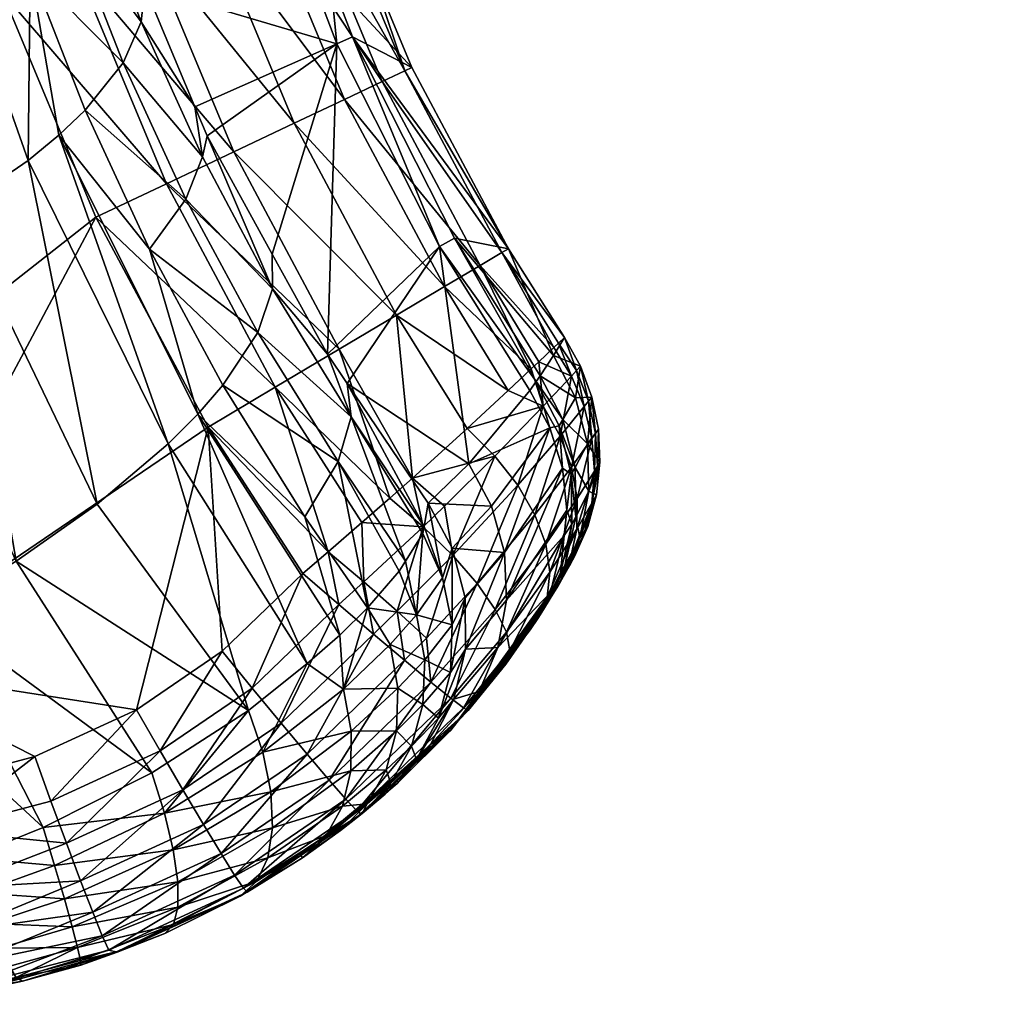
# Model space of a CAD drawing. Extents: x -0.176 to 0.176, y -0.227 to -0.002.
# Tile 20 of 256: x -0.16759 to -0.16299, y -0.04834 to -0.04371. Entities that reach past the tile are written whole.
import ezdxf

# ---------------------------------------------------------------- set-up
doc = ezdxf.new("R2010")
doc.units = 0
doc.layers.add('mesh', color=7, linetype='CONTINUOUS')

msp = doc.modelspace()

# ---------------------------------------------------------------- meshes
at = {"layer": 'mesh'}
mesh = msp.add_polyface(dxfattribs=at)
corners = [(-0.167102, -0.0439175, -0.1223073), (-0.16728, -0.0441392, -0.1219381), (-0.1675386, -0.0434772, -0.1216326), (-0.1668067, -0.0445574, -0.122619), (-0.1678889, -0.0446092, -0.121382), (-0.1676042, -0.0462556, -0.121832), (-0.1682758, -0.0448234, -0.1212354), (-0.1675479, -0.0443754, -0.1216211), (-0.1672234, -0.0459881, -0.1219726), (-0.1674034, -0.0442565, -0.1217713), (-0.1668904, -0.0457056, -0.1222143), (-0.1669778, -0.0447921, -0.1222422), (-0.1667511, -0.0455656, -0.1223688), (-0.168763, -0.0433579, -0.1206276), (-0.1686979, -0.0417438, -0.1201813), (-0.1683751, -0.0431933, -0.1207801), (-0.1691647, -0.0434909, -0.1205615), (-0.1690802, -0.0418617, -0.1200222), (-0.1672619, -0.0430821, -0.1223776), (-0.1671902, -0.0431058, -0.1228459), (-0.1669999, -0.043561, -0.1230808), (-0.1674654, -0.0424323, -0.1220577), (-0.167017, -0.0437241, -0.1226981), (-0.1673545, -0.0432688, -0.1219948), (-0.1675654, -0.0426119, -0.1216819), (-0.1677551, -0.042807, -0.121326), (-0.1680305, -0.0430054, -0.1210175), (-0.169005, -0.0453078, -0.1212749), (-0.1690589, -0.045147, -0.1212092), (-0.1686774, -0.0450055, -0.1211819), (-0.16945, -0.0439791, -0.1207322), (-0.1666998, -0.0432367, -0.1552425), (-0.1673055, -0.0423298, -0.1554382), (-0.1669952, -0.043343, -0.1554351), (-0.1676445, -0.0424161, -0.1555538), (-0.1673243, -0.0434614, -0.1555507), (-0.1676695, -0.0435854, -0.1555833), (-0.1680002, -0.0425064, -0.1555863), (-0.1668984, -0.0444844, -0.1555499), (-0.1672298, -0.0446413, -0.1555827), (-0.1697234, -0.0436338, -0.1555276), (-0.1688242, -0.0458928, -0.1555286), (-0.1693256, -0.0447817, -0.1555268), (-0.1674317, -0.0422724, -0.1224275), (-0.1665056, -0.0427558, -0.1402317), (-0.1692624, -0.0447226, -0.121037), (-0.1691627, -0.0449769, -0.121141), (-0.1695284, -0.0450485, -0.121215), (-0.1697585, -0.0426497, -0.1201902), (-0.169387, -0.0419362, -0.1199439), (-0.1696046, -0.0435098, -0.1205417)]
mesh.append_faces([[corners[k] for k in face] for face in [(0, 1, 2, 2), (0, 3, 1, 1), (4, 5, 6, 6), (7, 8, 4, 4), (9, 10, 7, 7), (11, 12, 9, 9), (13, 14, 15, 15), (16, 17, 13, 13), (18, 19, 20, 20), (18, 21, 19, 19), (22, 18, 20, 20), (23, 18, 22, 22), (23, 24, 18, 18), (25, 24, 23, 23), (0, 23, 22, 22), (2, 23, 0, 0), (2, 25, 23, 23), (26, 25, 2, 2), (27, 28, 29, 29), (11, 1, 3, 3), (9, 1, 11, 11), (9, 2, 1, 1), (7, 2, 9, 9), (7, 26, 2, 2), (4, 26, 7, 7), (4, 15, 26, 26), (6, 15, 4, 4), (6, 13, 15, 15), (29, 13, 6, 6), (29, 16, 13, 13), (30, 16, 29, 29), (31, 32, 33, 33), (33, 34, 35, 35), (32, 34, 33, 33), (36, 35, 37, 37), (36, 38, 35, 35), (39, 38, 36, 36), (40, 36, 37, 37), (36, 41, 39, 39), (36, 42, 41, 41), (40, 42, 36, 36), (43, 44, 19, 19), (45, 46, 47, 47), (48, 49, 16, 16), (29, 46, 30, 30), (29, 28, 46, 46), (30, 50, 16, 16), (30, 45, 50, 50), (46, 45, 30, 30), (28, 27, 46, 46)]])
mesh = msp.add_polyface(dxfattribs=at)
corners = [(-0.1667296, -0.0443578, -0.1230183), (-0.1668067, -0.0445574, -0.122619), (-0.167102, -0.0439175, -0.1223073), (-0.1664008, -0.0449775, -0.1233351), (-0.167017, -0.0437241, -0.1226981), (-0.1669999, -0.043561, -0.1230808), (-0.1667646, -0.044124, -0.1233713), (-0.1664698, -0.0451826, -0.1229267), (-0.1669778, -0.0447921, -0.1222422), (-0.1657788, -0.0439546, -0.1543217), (-0.1653235, -0.0448081, -0.1543229), (-0.1652923, -0.0447903, -0.1539567), (-0.1650298, -0.0452069, -0.1539581), (-0.1659486, -0.0434519, -0.1539557), (-0.1661582, -0.0430407, -0.1543225), (-0.1657462, -0.0439394, -0.1539553), (-0.1658862, -0.0440054, -0.1546702), (-0.1654257, -0.0448682, -0.1546711), (-0.1662699, -0.0430814, -0.1546711), (-0.1660627, -0.0440888, -0.1549823), (-0.1655935, -0.0449675, -0.1549831), (-0.1664537, -0.0431479, -0.1549833), (-0.166299, -0.0442006, -0.1552415), (-0.1658181, -0.0451008, -0.1552423), (-0.1666998, -0.0432367, -0.1552425), (-0.1665826, -0.0443349, -0.1554341), (-0.1669952, -0.043343, -0.1554351), (-0.1668984, -0.0444844, -0.1555499), (-0.1660874, -0.045261, -0.1554349), (-0.1673243, -0.0434614, -0.1555507), (-0.1672298, -0.0446413, -0.1555827), (-0.1663874, -0.0454396, -0.155551), (-0.1656157, -0.0447797, -0.1402317), (-0.1660255, -0.0437956, -0.1428484), (-0.1655464, -0.0447399, -0.1428484), (-0.1660986, -0.043828, -0.1402317), (-0.1661278, -0.043526, -0.1428484), (-0.1665056, -0.0427558, -0.1402317), (-0.1664294, -0.0427316, -0.1428484), (-0.1661245, -0.043028, -0.153956), (-0.1661427, -0.0452842, -0.1239809), (-0.1664014, -0.0448152, -0.1237339), (-0.1671902, -0.0431058, -0.1228459), (-0.1667077, -0.0442601, -0.1234415)]
mesh.append_faces([[corners[k] for k in face] for face in [(0, 1, 2, 2), (0, 3, 1, 1), (4, 5, 6, 6), (0, 4, 6, 6), (2, 4, 0, 0), (7, 1, 3, 3), (8, 1, 7, 7), (9, 10, 11, 11), (10, 12, 11, 11), (9, 13, 14, 14), (9, 15, 13, 13), (11, 15, 9, 9), (10, 16, 17, 17), (9, 16, 10, 10), (9, 18, 16, 16), (14, 18, 9, 9), (17, 19, 20, 20), (16, 19, 17, 17), (16, 21, 19, 19), (18, 21, 16, 16), (20, 22, 23, 23), (19, 22, 20, 20), (19, 24, 22, 22), (21, 24, 19, 19), (22, 25, 23, 23), (22, 26, 25, 25), (24, 26, 22, 22), (25, 27, 28, 28), (25, 29, 27, 27), (26, 29, 25, 25), (30, 31, 27, 27), (32, 33, 34, 34), (35, 33, 32, 32), (35, 36, 33, 33), (37, 36, 35, 35), (33, 11, 34, 34), (33, 15, 11, 11), (36, 15, 33, 33), (36, 13, 15, 15), (38, 13, 36, 36), (38, 39, 13, 13), (40, 35, 32, 32), (41, 35, 40, 40), (5, 35, 6, 6), (5, 37, 35, 35), (42, 37, 5, 5), (43, 3, 0, 0), (43, 41, 3, 3), (0, 6, 43, 43), (43, 6, 35, 35), (41, 43, 35, 35)]])
mesh = msp.add_polyface(dxfattribs=at)
corners = [(-0.1669274, -0.0471466, -0.1555369), (-0.1673682, -0.0475799, -0.155448), (-0.1668207, -0.0473294, -0.1554632), (-0.1674412, -0.047382, -0.1555223), (-0.1670385, -0.0469535, -0.1555617), (-0.1675167, -0.0471732, -0.1555478), (-0.1689116, -0.0464735, -0.1217957), (-0.1681924, -0.0470898, -0.1220052), (-0.1681771, -0.0477517, -0.1223317), (-0.1692401, -0.046574, -0.1219479), (-0.1685104, -0.0478378, -0.1224648), (-0.168629, -0.0478635, -0.1225233), (-0.1683343, -0.0477996, -0.122378), (-0.1688054, -0.0458883, -0.1215135), (-0.1685727, -0.0463444, -0.1217002), (-0.1683529, -0.0467486, -0.1555316), (-0.1691826, -0.0460737, -0.1554652), (-0.1686982, -0.0469544, -0.1554685), (-0.1688242, -0.0458928, -0.1555286), (-0.1690185, -0.0471457, -0.155306), (-0.1685407, -0.0475303, -0.1554105), (-0.1676042, -0.0462556, -0.121832), (-0.166967, -0.0472493, -0.1222606), (-0.1680002, -0.0464905, -0.1217916), (-0.1682758, -0.0448234, -0.1212354), (-0.1686774, -0.0450055, -0.1211819), (-0.1678889, -0.0446092, -0.121382), (-0.1672234, -0.0459881, -0.1219726), (-0.1675479, -0.0443754, -0.1216211), (-0.1668904, -0.0457056, -0.1222143), (-0.1674034, -0.0442565, -0.1217713), (-0.1667511, -0.0455656, -0.1223688), (-0.169005, -0.0453078, -0.1212749), (-0.1672298, -0.0446413, -0.1555827), (-0.1667022, -0.0456273, -0.1555841), (-0.1680044, -0.0473026, -0.1555342), (-0.1674773, -0.0475066, -0.1221989), (-0.1669075, -0.0474385, -0.1223399), (-0.1674237, -0.0476843, -0.1222864), (-0.1678315, -0.0476479, -0.1222332), (-0.167965, -0.0475198, -0.1555038), (-0.1683792, -0.0474646, -0.1554704), (-0.1684961, -0.0477493, -0.155348), (-0.1683415, -0.0476972, -0.1554137), (-0.168493, -0.0465005, -0.121764), (-0.1665123, -0.0469574, -0.1224554), (-0.1683746, -0.0466788, -0.1218359)]
mesh.append_faces([[corners[k] for k in face] for face in [(0, 1, 2, 2), (0, 3, 1, 1), (4, 3, 0, 0), (4, 5, 3, 3), (6, 7, 8, 8), (9, 10, 11, 11), (6, 12, 10, 10), (8, 12, 6, 6), (6, 13, 14, 14), (15, 16, 17, 17), (18, 16, 15, 15), (19, 20, 17, 17), (21, 22, 23, 23), (24, 23, 25, 25), (24, 21, 23, 23), (26, 27, 21, 21), (28, 29, 27, 27), (30, 31, 29, 29), (32, 14, 13, 13), (33, 15, 34, 34), (33, 18, 15, 15), (15, 4, 34, 34), (15, 5, 4, 4), (35, 5, 15, 15), (36, 37, 38, 38), (22, 37, 36, 36), (38, 39, 36, 36), (40, 5, 35, 35), (40, 3, 5, 5), (40, 1, 3, 3), (40, 35, 41, 41), (42, 41, 20, 20), (43, 40, 41, 41), (7, 39, 8, 8), (6, 44, 7, 7), (14, 44, 6, 6), (41, 17, 20, 20), (41, 35, 15, 15), (15, 17, 41, 41), (23, 22, 36, 36), (21, 45, 22, 22), (27, 45, 21, 21), (29, 45, 27, 27), (46, 36, 39, 39), (46, 23, 36, 36), (44, 23, 46, 46), (25, 44, 32, 32), (25, 23, 44, 44), (44, 14, 32, 32), (7, 46, 39, 39), (44, 46, 7, 7)]])
mesh = msp.add_polyface(dxfattribs=at)
corners = [(-0.1664008, -0.0449775, -0.1233351), (-0.1664014, -0.0448152, -0.1237339), (-0.1661427, -0.0452842, -0.1239809), (-0.165689, -0.0460935, -0.1239126), (-0.1660491, -0.0454226, -0.1240549), (-0.1656701, -0.0459838, -0.1243547), (-0.1660317, -0.0455789, -0.1236459), (-0.1666336, -0.0454302, -0.1225418), (-0.1662485, -0.0460488, -0.1228345), (-0.1667511, -0.0455656, -0.1223688), (-0.1660927, -0.0457887, -0.1232279), (-0.1669778, -0.0447921, -0.1222422), (-0.1664698, -0.0451826, -0.1229267), (-0.1657758, -0.0462556, -0.1234635), (-0.1663874, -0.0454396, -0.155551), (-0.1659812, -0.0460745, -0.1555412), (-0.1658502, -0.0459605, -0.1555071), (-0.1654257, -0.0448682, -0.1546711), (-0.1651501, -0.0453201, -0.1546687), (-0.16508, -0.0452538, -0.1544476), (-0.1651855, -0.0453535, -0.1547803), (-0.1653235, -0.0448081, -0.1543229), (-0.1655935, -0.0449675, -0.1549831), (-0.1658181, -0.0451008, -0.1552423), (-0.1665826, -0.0443349, -0.1554341), (-0.1660874, -0.045261, -0.1554349), (-0.1668984, -0.0444844, -0.1555499), (-0.1667022, -0.0456273, -0.1555841), (-0.1672298, -0.0446413, -0.1555827), (-0.1661386, -0.0462116, -0.1555823), (-0.1655464, -0.0447399, -0.1428484), (-0.1651434, -0.0453857, -0.1428484), (-0.1651626, -0.0454134, -0.1415398), (-0.1651927, -0.0454555, -0.1402317), (-0.1656157, -0.0447797, -0.1402317), (-0.1650811, -0.0452909, -0.1488473), (-0.1652923, -0.0447903, -0.1539567), (-0.1654793, -0.0457999, -0.1303489), (-0.1650977, -0.0456297, -0.140236), (-0.165372, -0.0459979, -0.1303521), (-0.1653564, -0.0457627, -0.1551992), (-0.1654872, -0.0456339, -0.1552495), (-0.1657437, -0.0458659, -0.1554531), (-0.16513, -0.0455286, -0.1548389), (-0.1652936, -0.0454546, -0.1549775), (-0.1652487, -0.0458994, -0.1551221), (-0.1650504, -0.0456688, -0.1547786), (-0.165168, -0.0460391, -0.155021), (-0.1650573, -0.0452324, -0.1543238)]
mesh.append_faces([[corners[k] for k in face] for face in [(0, 1, 2, 2), (3, 4, 5, 5), (3, 6, 4, 4), (7, 8, 9, 9), (7, 10, 8, 8), (11, 7, 9, 9), (12, 7, 11, 11), (12, 10, 7, 7), (6, 10, 12, 12), (6, 13, 10, 10), (6, 2, 4, 4), (6, 0, 2, 2), (12, 0, 6, 6), (14, 15, 16, 16), (17, 18, 19, 19), (17, 20, 18, 18), (21, 17, 19, 19), (17, 22, 20, 20), (23, 24, 25, 25), (25, 14, 16, 16), (25, 26, 14, 14), (27, 14, 28, 28), (27, 29, 14, 14), (30, 31, 32, 32), (32, 33, 34, 34), (34, 30, 32, 32), (30, 35, 31, 31), (30, 36, 35, 35), (34, 33, 37, 37), (4, 37, 5, 5), (4, 34, 37, 37), (2, 34, 4, 4), (32, 38, 33, 33), (37, 33, 38, 38), (39, 37, 38, 38), (40, 41, 42, 42), (41, 43, 44, 44), (41, 40, 43, 43), (43, 20, 44, 44), (43, 18, 20, 20), (45, 43, 40, 40), (46, 43, 45, 45), (47, 46, 45, 45), (25, 16, 42, 42), (23, 41, 44, 44), (42, 41, 23, 23), (20, 22, 44, 44), (19, 48, 21, 21), (22, 23, 44, 44), (23, 25, 42, 42)]])
mesh = msp.add_polyface(dxfattribs=at)
corners = [(-0.1651274, -0.0464822, -0.1428659), (-0.1651518, -0.0465201, -0.1415703), (-0.165048, -0.0463105, -0.1415626), (-0.1651626, -0.0454134, -0.1415398), (-0.1651434, -0.0453857, -0.1428484), (-0.1650366, -0.0455913, -0.1428506), (-0.1650547, -0.0456212, -0.1415436), (-0.1649801, -0.045816, -0.1428536), (-0.164998, -0.0458483, -0.1415488), (-0.1649958, -0.0460823, -0.1415553), (-0.1650189, -0.0460165, -0.140249), (-0.1650267, -0.0462737, -0.1428615), (-0.1650475, -0.046351, -0.1488647), (-0.1649574, -0.0461468, -0.1488605), (-0.1649782, -0.0454889, -0.1488496), (-0.1650811, -0.0452909, -0.1488473), (-0.1649974, -0.0453872, -0.1544215), (-0.16508, -0.0452538, -0.1544476), (-0.1651501, -0.0453201, -0.1546687), (-0.1652923, -0.0447903, -0.1539567), (-0.1650298, -0.0452069, -0.1539581), (-0.1650304, -0.0461349, -0.1402539), (-0.1650977, -0.0456297, -0.140236), (-0.165039, -0.0458192, -0.1402418), (-0.1650959, -0.0464034, -0.1402661), (-0.1651901, -0.0465778, -0.1402753), (-0.1653014, -0.0464399, -0.1303645), (-0.1653418, -0.0466613, -0.130373), (-0.1649546, -0.0453415, -0.1539597), (-0.16513, -0.0455286, -0.1548389), (-0.1650504, -0.0456688, -0.1547786), (-0.164937, -0.0455306, -0.1543887), (-0.1649965, -0.0458147, -0.1547048), (-0.165168, -0.0460391, -0.155021), (-0.1651172, -0.0461767, -0.1548996), (-0.1649699, -0.0459619, -0.1546197), (-0.1650982, -0.0463071, -0.1547622), (-0.1649715, -0.0461062, -0.1545258), (-0.1650573, -0.0452324, -0.1543238), (-0.1649737, -0.0453617, -0.1542784), (-0.1651116, -0.0464257, -0.1546139), (-0.1650012, -0.0462432, -0.1544258), (-0.1651571, -0.0465282, -0.15446), (-0.165058, -0.0463689, -0.1543228), (-0.1649392, -0.0461306, -0.1542101), (-0.1650006, -0.0462681, -0.1541591), (-0.1649823, -0.0462345, -0.1539755), (-0.1653235, -0.0448081, -0.1543229)]
mesh.append_faces([[corners[k] for k in face] for face in [(0, 1, 2, 2), (3, 4, 5, 5), (5, 6, 3, 3), (5, 7, 6, 6), (7, 8, 6, 6), (8, 9, 10, 10), (11, 2, 9, 9), (11, 0, 2, 2), (11, 12, 0, 0), (11, 13, 12, 12), (4, 14, 5, 5), (4, 15, 14, 14), (16, 17, 18, 18), (19, 20, 15, 15), (9, 21, 10, 10), (3, 6, 22, 22), (6, 23, 22, 22), (6, 8, 23, 23), (8, 10, 23, 23), (9, 2, 21, 21), (24, 1, 25, 25), (24, 2, 1, 1), (24, 21, 2, 2), (10, 26, 23, 23), (21, 26, 10, 10), (24, 27, 21, 21), (28, 15, 20, 20), (28, 14, 15, 15), (16, 18, 29, 29), (30, 16, 29, 29), (31, 16, 30, 30), (32, 30, 33, 33), (32, 31, 30, 30), (34, 32, 33, 33), (35, 32, 34, 34), (36, 35, 34, 34), (37, 35, 36, 36), (16, 38, 17, 17), (39, 38, 16, 16), (20, 38, 39, 39), (40, 37, 36, 36), (41, 37, 40, 40), (42, 41, 40, 40), (43, 41, 42, 42), (43, 44, 41, 41), (45, 44, 43, 43), (12, 46, 45, 45), (45, 42, 12, 12), (45, 43, 42, 42), (47, 38, 20, 20)]])
mesh = msp.add_polyface(dxfattribs=at)
corners = [(-0.1483424, -0.0456066, -0.1539636), (-0.1483021, -0.0459279, -0.1488564), (-0.1483524, -0.0458221, -0.1539673), (-0.1483315, -0.0459436, -0.1539696), (-0.1483426, -0.0458097, -0.1542011), (-0.1483333, -0.0456563, -0.1542302), (-0.1482999, -0.0455057, -0.1542562), (-0.1649801, -0.045816, -0.1428536), (-0.1649767, -0.0460475, -0.1428573), (-0.164998, -0.0458483, -0.1415488), (-0.1649958, -0.0460823, -0.1415553), (-0.1650267, -0.0462737, -0.1428615), (-0.164901, -0.0454861, -0.1539617), (-0.1649219, -0.0457048, -0.1488527), (-0.1649782, -0.0454889, -0.1488496), (-0.1648703, -0.0456372, -0.1539641), (-0.1648631, -0.0457913, -0.1539667), (-0.1649148, -0.0459279, -0.1488564), (-0.1649198, -0.0460935, -0.1539725), (-0.1650475, -0.046351, -0.1488647), (-0.1649574, -0.0461468, -0.1488605), (-0.1649823, -0.0462345, -0.1539755), (-0.1650366, -0.0455913, -0.1428506), (-0.164937, -0.0455306, -0.1543887), (-0.1649737, -0.0453617, -0.1542784), (-0.1649974, -0.0453872, -0.1544215), (-0.164917, -0.0455057, -0.1542562), (-0.1649004, -0.0456804, -0.1543502), (-0.1648836, -0.0456563, -0.1542302), (-0.1648885, -0.045833, -0.1543068), (-0.1648743, -0.0458097, -0.1542011), (-0.1649546, -0.0453415, -0.1539597), (-0.1648798, -0.0459446, -0.1539695), (-0.1649965, -0.0458147, -0.1547048), (-0.1649699, -0.0459619, -0.1546197), (-0.1649715, -0.0461062, -0.1545258), (-0.1649015, -0.0459843, -0.1542597), (-0.1650298, -0.0452069, -0.1539581), (-0.1650012, -0.0462432, -0.1544258), (-0.1649392, -0.0461306, -0.1542101), (-0.1650006, -0.0462681, -0.1541591)]
mesh.append_faces([[corners[k] for k in face] for face in [(0, 1, 2, 2), (2, 3, 4, 4), (5, 2, 4, 4), (0, 2, 5, 5), (5, 6, 0, 0), (7, 8, 9, 9), (8, 10, 9, 9), (8, 11, 10, 10), (12, 13, 14, 14), (15, 13, 12, 12), (16, 13, 15, 15), (16, 17, 13, 13), (18, 19, 20, 20), (21, 19, 18, 18), (8, 20, 11, 11), (8, 17, 20, 20), (7, 17, 8, 8), (7, 13, 17, 17), (22, 13, 7, 7), (22, 14, 13, 13), (23, 24, 25, 25), (26, 24, 23, 23), (27, 26, 23, 23), (28, 26, 27, 27), (29, 28, 27, 27), (30, 28, 29, 29), (28, 12, 26, 26), (28, 15, 12, 12), (30, 15, 28, 28), (30, 16, 15, 15), (12, 14, 31, 31), (32, 17, 16, 16), (32, 20, 17, 17), (18, 20, 32, 32), (27, 23, 33, 33), (34, 27, 33, 33), (29, 27, 34, 34), (35, 29, 34, 34), (36, 29, 35, 35), (36, 30, 29, 29), (24, 31, 37, 37), (26, 31, 24, 24), (26, 12, 31, 31), (36, 16, 30, 30), (36, 32, 16, 16), (38, 36, 35, 35), (39, 36, 38, 38), (39, 32, 36, 36), (18, 32, 39, 39), (40, 18, 39, 39), (21, 18, 40, 40)]])
mesh = msp.add_polyface(dxfattribs=at)
corners = [(-0.1656019, -0.0463341, -0.1238013), (-0.165689, -0.0460935, -0.1239126), (-0.1656701, -0.0459838, -0.1243547), (-0.1656946, -0.0461262, -0.1237808), (-0.1657237, -0.0465074, -0.123383), (-0.1657758, -0.0462556, -0.1234635), (-0.1658056, -0.0463031, -0.1233469), (-0.1656939, -0.0469287, -0.1235175), (-0.1658112, -0.0468529, -0.1232022), (-0.1656858, -0.0467195, -0.1234409), (-0.1658474, -0.0466471, -0.12313), (-0.1660667, -0.0468567, -0.1228313), (-0.1655576, -0.0465555, -0.1238356), (-0.1661386, -0.0462116, -0.1555823), (-0.1662583, -0.0463136, -0.1555863), (-0.1660887, -0.0464599, -0.1555629), (-0.165971, -0.0463537, -0.1555541), (-0.1659266, -0.0465982, -0.15549), (-0.1658145, -0.046491, -0.1554784), (-0.1657803, -0.0467215, -0.1553713), (-0.1659812, -0.0460745, -0.1555412), (-0.1656931, -0.0460942, -0.1554668), (-0.1658502, -0.0459605, -0.1555071), (-0.1656768, -0.0466168, -0.1553589), (-0.1662379, -0.047162, -0.1553577), (-0.1663602, -0.0470158, -0.1554765), (-0.1664954, -0.046852, -0.1555498), (-0.1666365, -0.0466788, -0.1555739), (-0.1660317, -0.0455789, -0.1236459), (-0.1660927, -0.0457887, -0.1232279), (-0.1667511, -0.0455656, -0.1223688), (-0.1662379, -0.0467368, -0.1226896), (-0.1668904, -0.0457056, -0.1222143), (-0.1663874, -0.0454396, -0.155551), (-0.1667022, -0.0456273, -0.1555841), (-0.1670385, -0.0469535, -0.1555617), (-0.1659549, -0.0464751, -0.1230402), (-0.1660846, -0.0466035, -0.1228527), (-0.1656571, -0.0468236, -0.1552128), (-0.1657437, -0.0458659, -0.1554531), (-0.1655927, -0.0459974, -0.1554089), (-0.1655542, -0.0462299, -0.1553863), (-0.1662485, -0.0460488, -0.1228345), (-0.1665123, -0.0469574, -0.1224554)]
mesh.append_faces([[corners[k] for k in face] for face in [(0, 1, 2, 2), (0, 3, 1, 1), (4, 3, 0, 0), (4, 5, 3, 3), (6, 5, 4, 4), (7, 8, 9, 9), (10, 8, 11, 11), (10, 9, 8, 8), (4, 9, 10, 10), (4, 12, 9, 9), (0, 12, 4, 4), (13, 14, 15, 15), (16, 15, 17, 17), (18, 17, 19, 19), (16, 13, 15, 15), (16, 20, 13, 13), (21, 20, 16, 16), (21, 22, 20, 20), (18, 16, 17, 17), (18, 21, 16, 16), (23, 18, 19, 19), (17, 24, 19, 19), (15, 25, 17, 17), (15, 26, 25, 25), (14, 26, 15, 15), (14, 27, 26, 26), (3, 28, 1, 1), (5, 6, 29, 29), (30, 31, 32, 32), (3, 5, 28, 28), (33, 13, 20, 20), (14, 13, 34, 34), (34, 27, 14, 14), (34, 35, 27, 27), (36, 11, 37, 37), (36, 10, 11, 11), (36, 4, 10, 10), (6, 4, 36, 36), (11, 31, 37, 37), (23, 19, 38, 38), (21, 39, 22, 22), (40, 39, 21, 21), (41, 21, 18, 18), (23, 41, 18, 18), (42, 36, 37, 37), (29, 36, 42, 42), (29, 6, 36, 36), (32, 31, 43, 43), (30, 37, 31, 31), (30, 42, 37, 37)]])
mesh = msp.add_polyface(dxfattribs=at)
corners = [(-0.165372, -0.0459979, -0.1303521), (-0.1656701, -0.0459838, -0.1243547), (-0.1654793, -0.0457999, -0.1303489), (-0.1654307, -0.0468681, -0.1303825), (-0.1655487, -0.0469031, -0.1243779), (-0.1653418, -0.0466613, -0.130373), (-0.165564, -0.0467792, -0.1238821), (-0.1655576, -0.0465555, -0.1238356), (-0.1654964, -0.0464287, -0.1243622), (-0.1656858, -0.0467195, -0.1234409), (-0.1656939, -0.0469287, -0.1235175), (-0.165039, -0.0458192, -0.1402418), (-0.1653014, -0.0464399, -0.1303645), (-0.1653117, -0.0462149, -0.1303574), (-0.1650304, -0.0461349, -0.1402539), (-0.1650959, -0.0464034, -0.1402661), (-0.1655288, -0.0470055, -0.1313155), (-0.1651901, -0.0465778, -0.1402753), (-0.1655563, -0.0461956, -0.1243573), (-0.1650977, -0.0456297, -0.140236), (-0.1654938, -0.0466689, -0.1243692), (-0.1656019, -0.0463341, -0.1238013), (-0.1653564, -0.0457627, -0.1551992), (-0.1657437, -0.0458659, -0.1554531), (-0.1655927, -0.0459974, -0.1554089), (-0.1655542, -0.0462299, -0.1553863), (-0.1656931, -0.0460942, -0.1554668), (-0.1652487, -0.0458994, -0.1551221), (-0.1654396, -0.0463616, -0.1552692), (-0.1656768, -0.0466168, -0.1553589), (-0.165168, -0.0460391, -0.155021), (-0.1656571, -0.0468236, -0.1552128), (-0.1653544, -0.0464834, -0.1551206), (-0.1651172, -0.0461767, -0.1548996), (-0.1655633, -0.0468992, -0.1550226), (-0.1653024, -0.0465901, -0.1549471), (-0.1650982, -0.0463071, -0.1547622), (-0.1655037, -0.0469446, -0.1548102), (-0.1652859, -0.0466768, -0.1547563), (-0.1651116, -0.0464257, -0.1546139), (-0.1653056, -0.0467398, -0.1545567), (-0.1654812, -0.0469574, -0.1545866), (-0.1651571, -0.0465282, -0.15446), (-0.1650475, -0.046351, -0.1488647), (-0.1651274, -0.0464822, -0.1428659), (-0.1651518, -0.0465201, -0.1415703)]
mesh.append_faces([[corners[k] for k in face] for face in [(0, 1, 2, 2), (3, 4, 5, 5), (6, 7, 8, 8), (6, 9, 7, 7), (10, 9, 6, 6), (11, 12, 13, 13), (14, 5, 12, 12), (15, 3, 5, 5), (15, 16, 3, 3), (17, 16, 15, 15), (18, 1, 0, 0), (0, 13, 18, 18), (19, 13, 0, 0), (19, 11, 13, 13), (13, 8, 18, 18), (13, 20, 8, 8), (12, 20, 13, 13), (5, 20, 12, 12), (5, 4, 20, 20), (1, 18, 21, 21), (18, 8, 7, 7), (8, 20, 6, 6), (21, 18, 7, 7), (22, 23, 24, 24), (25, 24, 26, 26), (25, 22, 24, 24), (27, 22, 25, 25), (28, 25, 29, 29), (28, 27, 25, 25), (30, 27, 28, 28), (31, 28, 29, 29), (32, 28, 31, 31), (32, 30, 28, 28), (33, 30, 32, 32), (34, 32, 31, 31), (35, 32, 34, 34), (35, 33, 32, 32), (36, 33, 35, 35), (37, 35, 34, 34), (38, 35, 37, 37), (38, 36, 35, 35), (39, 36, 38, 38), (40, 38, 41, 41), (40, 39, 38, 38), (42, 39, 40, 40), (43, 40, 41, 41), (43, 42, 40, 40), (41, 44, 43, 43), (45, 44, 41, 41), (41, 17, 45, 45), (41, 16, 17, 17)]])
mesh = msp.add_polyface(dxfattribs=at)
corners = [(-0.1665518, -0.0478288, -0.123305), (-0.1669059, -0.0480044, -0.1231876), (-0.1668651, -0.0479617, -0.1229824), (-0.1664461, -0.0471529, -0.1225248), (-0.1662379, -0.0467368, -0.1226896), (-0.1660667, -0.0468567, -0.1228313), (-0.1664735, -0.0477578, -0.1231146), (-0.1661484, -0.0475439, -0.1233285), (-0.1660327, -0.0472404, -0.1230367), (-0.166408, -0.0473391, -0.1226312), (-0.1660307, -0.0470542, -0.1229202), (-0.1663998, -0.047507, -0.1227695), (-0.1668662, -0.0476116, -0.1224578), (-0.1668448, -0.0477608, -0.122609), (-0.166422, -0.0476489, -0.1229332), (-0.1660725, -0.0474063, -0.123175), (-0.1668445, -0.0478793, -0.1227866), (-0.1669075, -0.0474385, -0.1223399), (-0.1665781, -0.0477298, -0.1549962), (-0.1671694, -0.0480817, -0.1547703), (-0.1665366, -0.0477914, -0.1547846), (-0.1666416, -0.0476285, -0.1551858), (-0.1671995, -0.0480142, -0.1549812), (-0.1667238, -0.0474928, -0.1553441), (-0.1672443, -0.0479041, -0.1551706), (-0.1668207, -0.0473294, -0.1554632), (-0.1673015, -0.0477569, -0.1553288), (-0.1669274, -0.0471466, -0.1555369), (-0.1666365, -0.0466788, -0.1555739), (-0.1670385, -0.0469535, -0.1555617), (-0.1664954, -0.046852, -0.1555498), (-0.1663602, -0.0470158, -0.1554765), (-0.1662379, -0.047162, -0.1553577), (-0.1661345, -0.0472833, -0.1551993), (-0.1660554, -0.0473735, -0.1550093), (-0.1660045, -0.0474281, -0.1547974), (-0.1659844, -0.0474443, -0.1545742), (-0.1662676, -0.0476381, -0.1545677), (-0.1665192, -0.0478103, -0.154562), (-0.1659266, -0.0465982, -0.15549), (-0.1660812, -0.0475204, -0.1236678), (-0.1662603, -0.0476488, -0.1234874), (-0.1665123, -0.0469574, -0.1224554), (-0.166967, -0.0472493, -0.1222606), (-0.1671289, -0.0480911, -0.1545487)]
mesh.append_faces([[corners[k] for k in face] for face in [(0, 1, 2, 2), (3, 4, 5, 5), (0, 6, 7, 7), (2, 6, 0, 0), (8, 9, 10, 10), (11, 9, 8, 8), (11, 12, 9, 9), (13, 12, 11, 11), (7, 14, 15, 15), (6, 14, 7, 7), (6, 16, 14, 14), (2, 16, 6, 6), (17, 9, 12, 12), (3, 9, 17, 17), (3, 10, 9, 9), (5, 10, 3, 3), (13, 14, 16, 16), (11, 14, 13, 13), (11, 15, 14, 14), (8, 15, 11, 11), (18, 19, 20, 20), (21, 22, 18, 18), (23, 24, 21, 21), (25, 26, 23, 23), (27, 28, 29, 29), (27, 30, 28, 28), (25, 30, 27, 27), (25, 31, 30, 30), (23, 31, 25, 25), (23, 32, 31, 31), (21, 32, 23, 23), (21, 33, 32, 32), (18, 33, 21, 21), (18, 34, 33, 33), (20, 34, 18, 18), (20, 35, 34, 34), (20, 36, 35, 35), (20, 37, 36, 36), (38, 37, 20, 20), (39, 31, 32, 32), (7, 40, 41, 41), (3, 42, 4, 4), (17, 42, 3, 3), (0, 7, 41, 41), (43, 42, 17, 17), (20, 44, 38, 38), (38, 41, 37, 37), (38, 0, 41, 41), (44, 0, 38, 38), (44, 1, 0, 0)]])
mesh = msp.add_polyface(dxfattribs=at)
corners = [(-0.1655637, -0.0470496, -0.1303925), (-0.1654307, -0.0468681, -0.1303825), (-0.1655288, -0.0470055, -0.1313155), (-0.1656579, -0.0471172, -0.1243878), (-0.165815, -0.0472989, -0.1243983), (-0.1655487, -0.0469031, -0.1243779), (-0.1657251, -0.0471866, -0.1240011), (-0.1658714, -0.0473491, -0.1240675), (-0.1659563, -0.0473945, -0.1235358), (-0.1660812, -0.0475204, -0.1236678), (-0.1661484, -0.0475439, -0.1233285), (-0.1659789, -0.0474398, -0.1238184), (-0.1658442, -0.0472982, -0.123711), (-0.1658179, -0.0470525, -0.1232971), (-0.1658112, -0.0468529, -0.1232022), (-0.1656939, -0.0469287, -0.1235175), (-0.1660307, -0.0470542, -0.1229202), (-0.1660327, -0.0472404, -0.1230367), (-0.1656208, -0.0469933, -0.1239382), (-0.1657476, -0.0471249, -0.1236091), (-0.1658671, -0.047236, -0.1234101), (-0.1660725, -0.0474063, -0.123175), (-0.1660667, -0.0468567, -0.1228313), (-0.165564, -0.0467792, -0.1238821), (-0.1657803, -0.0467215, -0.1553713), (-0.1662379, -0.047162, -0.1553577), (-0.1661345, -0.0472833, -0.1551993), (-0.1660314, -0.0474818, -0.1239429), (-0.1659844, -0.0474443, -0.1545742), (-0.1662676, -0.0476381, -0.1545677), (-0.1654938, -0.0466689, -0.1243692), (-0.1654812, -0.0469574, -0.1545866), (-0.1652859, -0.0466768, -0.1547563), (-0.1655037, -0.0469446, -0.1548102), (-0.1660045, -0.0474281, -0.1547974), (-0.1655633, -0.0468992, -0.1550226), (-0.1660554, -0.0473735, -0.1550093), (-0.1656571, -0.0468236, -0.1552128), (-0.1662603, -0.0476488, -0.1234874)]
mesh.append_faces([[corners[k] for k in face] for face in [(0, 1, 2, 2), (0, 3, 1, 1), (4, 3, 0, 0), (1, 3, 5, 5), (5, 3, 6, 6), (3, 4, 7, 7), (8, 9, 10, 10), (8, 11, 9, 9), (12, 11, 8, 8), (12, 7, 11, 11), (6, 7, 12, 12), (6, 3, 7, 7), (13, 14, 15, 15), (13, 16, 14, 14), (17, 16, 13, 13), (6, 18, 5, 5), (6, 19, 18, 18), (12, 19, 6, 6), (12, 20, 19, 19), (8, 20, 12, 12), (8, 21, 20, 20), (10, 21, 8, 8), (22, 14, 16, 16), (17, 20, 21, 21), (13, 20, 17, 17), (13, 19, 20, 20), (15, 19, 13, 13), (15, 18, 19, 19), (23, 18, 15, 15), (24, 25, 26, 26), (27, 4, 0, 0), (27, 7, 4, 4), (27, 11, 7, 7), (9, 11, 27, 27), (28, 0, 2, 2), (29, 0, 28, 28), (30, 5, 18, 18), (23, 30, 18, 18), (31, 32, 33, 33), (34, 28, 31, 31), (33, 34, 31, 31), (35, 34, 33, 33), (35, 36, 34, 34), (37, 36, 35, 35), (37, 26, 36, 36), (24, 26, 37, 37), (27, 38, 9, 9), (0, 38, 27, 27), (28, 2, 31, 31), (29, 38, 0, 0)]])
mesh = msp.add_polyface(dxfattribs=at)
corners = [(-0.1668448, -0.0477608, -0.122609), (-0.1673777, -0.0478416, -0.1224098), (-0.1668662, -0.0476116, -0.1224578), (-0.1673411, -0.0479718, -0.1225641), (-0.1668651, -0.0479617, -0.1229824), (-0.1673154, -0.0480694, -0.1227427), (-0.1668445, -0.0478793, -0.1227866), (-0.1673018, -0.0481305, -0.1229381), (-0.1671298, -0.0480882, -0.1231619), (-0.1669059, -0.0480044, -0.1231876), (-0.1674237, -0.0476843, -0.1222864), (-0.1669075, -0.0474385, -0.1223399), (-0.1665781, -0.0477298, -0.1549962), (-0.1671995, -0.0480142, -0.1549812), (-0.1671694, -0.0480817, -0.1547703), (-0.1666416, -0.0476285, -0.1551858), (-0.1672443, -0.0479041, -0.1551706), (-0.1667238, -0.0474928, -0.1553441), (-0.1673015, -0.0477569, -0.1553288), (-0.1668207, -0.0473294, -0.1554632), (-0.1673682, -0.0475799, -0.155448), (-0.1682732, -0.0479722, -0.1224888), (-0.1683343, -0.0477996, -0.122378), (-0.1681771, -0.0477517, -0.1223317), (-0.1685632, -0.0480222, -0.1226303), (-0.1685104, -0.0478378, -0.1224648), (-0.168629, -0.0478635, -0.1225233), (-0.1682023, -0.0481184, -0.1226382), (-0.168881, -0.0476604, -0.1552036), (-0.1684961, -0.0477493, -0.155348), (-0.1687275, -0.0476018, -0.1552969), (-0.1688256, -0.0478507, -0.1551334), (-0.1686573, -0.0481553, -0.1549018), (-0.1684363, -0.0479453, -0.1552391), (-0.1687499, -0.0480181, -0.1550313), (-0.1683647, -0.0481078, -0.1550899), (-0.1682874, -0.0479055, -0.1553053), (-0.1685407, -0.0475303, -0.1554105), (-0.1683415, -0.0476972, -0.1554137), (-0.1688645, -0.0480408, -0.1549245), (-0.1677799, -0.0478131, -0.1223277), (-0.1678315, -0.0476479, -0.1222332), (-0.1677296, -0.0479561, -0.1224522), (-0.1676825, -0.0480724, -0.1226023), (-0.1679138, -0.0477914, -0.1553981), (-0.167965, -0.0475198, -0.1555038), (-0.1678737, -0.047993, -0.1552391), (-0.1678406, -0.0481473, -0.1550325), (-0.1665366, -0.0477914, -0.1547846), (-0.1671289, -0.0480911, -0.1545487), (-0.1689059, -0.0479049, -0.1227099), (-0.1688335, -0.0480507, -0.1228091), (-0.1683792, -0.0474646, -0.1554704), (-0.1682251, -0.0480796, -0.1551508)]
mesh.append_faces([[corners[k] for k in face] for face in [(0, 1, 2, 2), (3, 1, 0, 0), (4, 5, 6, 6), (7, 5, 4, 4), (8, 4, 9, 9), (10, 2, 1, 1), (11, 2, 10, 10), (3, 6, 5, 5), (0, 6, 3, 3), (12, 13, 14, 14), (15, 16, 13, 13), (17, 18, 16, 16), (19, 20, 18, 18), (21, 22, 23, 23), (24, 22, 21, 21), (24, 25, 22, 22), (26, 25, 24, 24), (21, 27, 24, 24), (28, 29, 30, 30), (28, 31, 29, 29), (32, 33, 34, 34), (35, 36, 33, 33), (29, 37, 30, 30), (38, 33, 36, 36), (29, 33, 38, 38), (29, 34, 33, 33), (31, 34, 29, 29), (31, 39, 34, 34), (10, 40, 41, 41), (10, 1, 40, 40), (1, 42, 40, 40), (3, 42, 1, 1), (3, 43, 42, 42), (20, 44, 18, 18), (45, 44, 20, 20), (18, 46, 16, 16), (44, 46, 18, 18), (16, 47, 13, 13), (48, 14, 49, 49), (50, 24, 51, 51), (26, 24, 50, 50), (41, 40, 21, 21), (21, 23, 41, 41), (40, 42, 27, 27), (21, 40, 27, 27), (38, 52, 29, 29), (44, 45, 38, 38), (38, 36, 44, 44), (36, 46, 44, 44), (53, 46, 36, 36)]])
mesh = msp.add_polyface(dxfattribs=at)
corners = [(-0.1671298, -0.0480882, -0.1231619), (-0.1673018, -0.0481305, -0.1229381), (-0.1668651, -0.0479617, -0.1229824), (-0.1673008, -0.0481522, -0.1231422), (-0.1681269, -0.0482254, -0.1228159), (-0.1684834, -0.0481561, -0.1227691), (-0.1682023, -0.0481184, -0.1226382), (-0.1683947, -0.048254, -0.1229306), (-0.1680506, -0.0482878, -0.1230134), (-0.1683011, -0.0483116, -0.1231081), (-0.1680773, -0.0483129, -0.1232527), (-0.1679771, -0.0483026, -0.123221), (-0.1682066, -0.0483263, -0.1232935), (-0.1685338, -0.0483195, -0.1232293), (-0.1682251, -0.0480796, -0.1551508), (-0.1682874, -0.0479055, -0.1553053), (-0.1683647, -0.0481078, -0.1550899), (-0.1682014, -0.0482998, -0.1547039), (-0.1681583, -0.0482094, -0.1549591), (-0.1682849, -0.0482282, -0.1549082), (-0.1680906, -0.0482873, -0.1547413), (-0.1688001, -0.0483264, -0.1481242), (-0.1673411, -0.0479718, -0.1225641), (-0.1673154, -0.0480694, -0.1227427), (-0.1676825, -0.0480724, -0.1226023), (-0.1676034, -0.0482109, -0.1229583), (-0.1675743, -0.0482279, -0.1231525), (-0.1676399, -0.0481584, -0.1227728), (-0.1671694, -0.0480817, -0.1547703), (-0.1678042, -0.0482757, -0.1545346), (-0.1671289, -0.0480911, -0.1545487), (-0.1672443, -0.0479041, -0.1551706), (-0.1678737, -0.047993, -0.1552391), (-0.1678406, -0.0481473, -0.1550325), (-0.1678151, -0.0482483, -0.1547556), (-0.1671995, -0.0480142, -0.1549812), (-0.1677296, -0.0479561, -0.1224522), (-0.1681187, -0.0483188, -0.1544879), (-0.1683986, -0.048336, -0.1543674), (-0.1669059, -0.0480044, -0.1231876), (-0.1683845, -0.0483356, -0.1542194)]
mesh.append_faces([[corners[k] for k in face] for face in [(0, 1, 2, 2), (3, 1, 0, 0), (4, 5, 6, 6), (7, 5, 4, 4), (8, 7, 4, 4), (9, 7, 8, 8), (10, 8, 11, 11), (10, 9, 8, 8), (12, 9, 10, 10), (12, 13, 9, 9), (14, 15, 16, 16), (17, 18, 19, 19), (20, 18, 17, 17), (14, 19, 18, 18), (16, 19, 14, 14), (21, 12, 10, 10), (22, 23, 24, 24), (25, 3, 26, 26), (25, 1, 3, 3), (25, 23, 1, 1), (27, 23, 25, 25), (27, 24, 23, 23), (24, 27, 25, 25), (28, 29, 30, 30), (31, 32, 33, 33), (28, 34, 29, 29), (35, 34, 28, 28), (35, 33, 34, 34), (4, 36, 24, 24), (8, 24, 25, 25), (4, 6, 36, 36), (8, 4, 24, 24), (11, 25, 26, 26), (11, 8, 25, 25), (37, 17, 38, 38), (14, 18, 32, 32), (18, 33, 32, 32), (20, 33, 18, 18), (20, 34, 33, 33), (37, 20, 17, 17), (37, 34, 20, 20), (29, 34, 37, 37), (30, 0, 39, 39), (30, 3, 0, 0), (30, 26, 3, 3), (29, 26, 30, 30), (37, 26, 29, 29), (37, 11, 26, 26), (37, 10, 11, 11), (37, 21, 10, 10), (40, 37, 38, 38)]])

doc.saveas('drawing.dxf')
